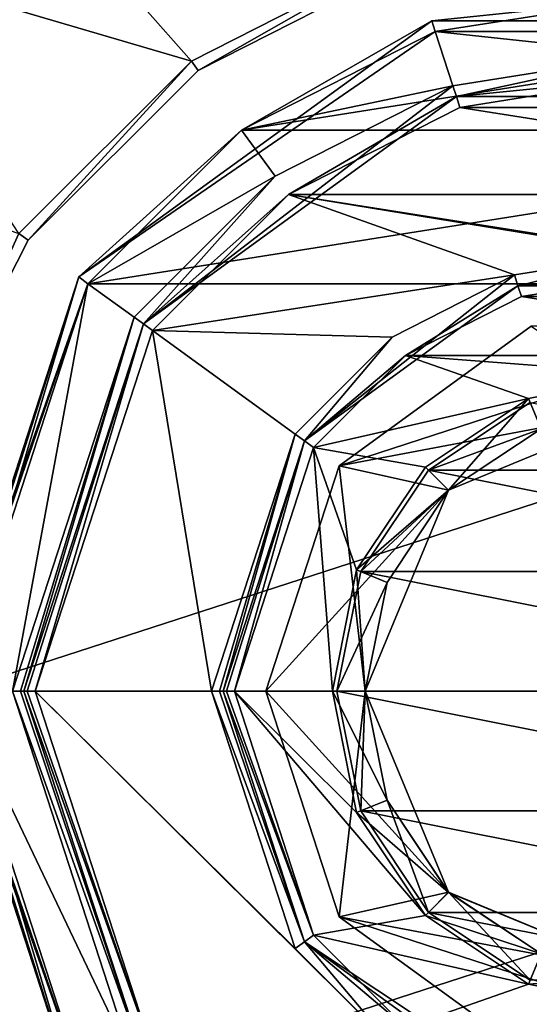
# Model space of a CAD drawing. Header units: millimetres. Extents: x -114 to 114, y -36 to 48.
# Tile 170 of 256: x -35 to -26, y -6 to 12. Entities that reach past the tile are written whole.
import ezdxf

# ---------------------------------------------------------------- set-up
doc = ezdxf.new("R2010")
doc.units = ezdxf.units.MM
doc.header["$LTSCALE"] = 65.185185
for name, color, linetype in [('2', 7, 'CONTINUOUS'), ('2786', 7, 'CONTINUOUS'), ('2804', 7, 'CONTINUOUS'), ('2805', 7, 'CONTINUOUS'), ('2806', 7, 'CONTINUOUS'), ('2807', 7, 'CONTINUOUS'), ('2808', 7, 'CONTINUOUS'), ('2809', 7, 'CONTINUOUS'), ('2810', 7, 'CONTINUOUS'), ('2811', 7, 'CONTINUOUS'), ('2812', 7, 'CONTINUOUS'), ('2813', 7, 'CONTINUOUS'), ('2814', 7, 'CONTINUOUS'), ('2815', 7, 'CONTINUOUS'), ('2816', 7, 'CONTINUOUS'), ('2817', 7, 'CONTINUOUS'), ('2818', 7, 'CONTINUOUS'), ('2819', 7, 'CONTINUOUS'), ('2820', 7, 'CONTINUOUS'), ('2821', 7, 'CONTINUOUS'), ('2822', 7, 'CONTINUOUS'), ('2823', 7, 'CONTINUOUS'), ('2824', 7, 'CONTINUOUS'), ('2825', 7, 'CONTINUOUS'), ('2826', 7, 'CONTINUOUS'), ('2827', 7, 'CONTINUOUS'), ('2828', 7, 'CONTINUOUS'), ('2829', 7, 'CONTINUOUS'), ('2830', 7, 'CONTINUOUS'), ('2831', 7, 'CONTINUOUS'), ('2832', 7, 'CONTINUOUS'), ('2833', 7, 'CONTINUOUS'), ('2834', 7, 'CONTINUOUS'), ('2835', 7, 'CONTINUOUS'), ('2836', 7, 'CONTINUOUS'), ('2837', 7, 'CONTINUOUS'), ('2838', 7, 'CONTINUOUS'), ('2839', 7, 'CONTINUOUS'), ('2840', 7, 'CONTINUOUS'), ('74', 7, 'CONTINUOUS'), ('75', 7, 'CONTINUOUS'), ('82', 7, 'CONTINUOUS'), ('83', 7, 'CONTINUOUS'), ('84', 7, 'CONTINUOUS'), ('85', 7, 'CONTINUOUS')]:
    doc.layers.add(name, color=color, linetype=linetype)

msp = doc.modelspace()

# ---------------------------------------------------------------- linework, layer by layer
at = {"layer": '2', "linetype": 'CONTINUOUS'}
for points in [[(113, 35, 92.5), (-113, 35, 92.5), (72.725, 6.847, 92.5), (113, 35, 92.5)], [(-113, 35, 92.5), (-19.266, 13.029, 92.5), (21.275, 6.847, 92.5), (-113, 35, 92.5)], [(-27.734, 13.029, 92.5), (-113, 35, 92.5), (-31.554, 11.083, 92.5), (-27.734, 13.029, 92.5)], [(-31.554, 11.083, 92.5), (-113, 35, 92.5), (-34.585, 8.051, 92.5), (-31.554, 11.083, 92.5)], [(-113, 35, 92.5), (63.3, 0, 92.5), (64.674, 4.231, 92.5), (-113, 35, 92.5)], [(63.3, 0, 92.5), (-113, 35, 92.5), (25.725, 6.847, 92.5), (63.3, 0, 92.5)], [(72.725, 6.847, 92.5), (-113, 35, 92.5), (68.275, 6.847, 92.5), (72.725, 6.847, 92.5)], [(68.275, 6.847, 92.5), (-113, 35, 92.5), (64.674, 4.231, 92.5), (68.275, 6.847, 92.5)], [(25.725, 6.847, 92.5), (-113, 35, 92.5), (21.275, 6.847, 92.5), (25.725, 6.847, 92.5)], [(-31.554, -11.083, 92.5), (-34.585, -8.051, 92.5), (-62.131, 2.719, 92.5), (-31.554, -11.083, 92.5)], [(-27.734, -13.029, 92.5), (-31.554, -11.083, 92.5), (-62.131, 2.719, 92.5), (-27.734, -13.029, 92.5)], [(-62.131, -2.719, 92.5), (-27.734, -13.029, 92.5), (-62.131, 2.719, 92.5), (-62.131, -2.719, 92.5)], [(-65.328, -7.119, 92.5), (-27.734, -13.029, 92.5), (-62.131, -2.719, 92.5), (-65.328, -7.119, 92.5)]]:
    msp.add_3dface(points, dxfattribs=at)
at = {"layer": '2786', "linetype": 'CONTINUOUS'}
for points in [[(-50.5, 32.5, 90), (-27.734, 13.029, 90), (-31.554, 11.083, 90), (-50.5, 32.5, 90)], [(-50.5, 32.5, 90), (-31.554, 11.083, 90), (-34.585, 8.051, 90), (-50.5, 32.5, 90)], [(-50.5, -32.5, 90), (-15.446, -11.083, 90), (16.3, 0, 90), (-50.5, -32.5, 90)], [(-50.5, -32.5, 90), (63.3, 0, 90), (64.674, -4.231, 90), (-50.5, -32.5, 90)], [(63.3, 0, 90), (-50.5, -32.5, 90), (25.725, -6.847, 90), (63.3, 0, 90)], [(-50.5, -32.5, 90), (16.3, 0, 90), (17.674, -4.231, 90), (-50.5, -32.5, 90)], [(-50.5, -32.5, 90), (64.674, -4.231, 90), (68.275, -6.847, 90), (-50.5, -32.5, 90)], [(-50.5, -32.5, 90), (17.674, -4.231, 90), (21.275, -6.847, 90), (-50.5, -32.5, 90)]]:
    msp.add_3dface(points, dxfattribs=at)
at = {"layer": '2804', "linetype": 'CONTINUOUS'}
for points in [[(-23.5, 12.2, 79.946), (-19.729, 11.603, 79.946), (-27.271, 11.603, 79.946), (-23.5, 12.2, 79.946)], [(-30.673, 9.869, 79.946), (-27.271, 11.603, 79.946), (-26.962, 10.651, 79.946), (-30.673, 9.869, 79.946)], [(-27.271, 11.603, 79.946), (-19.729, 11.603, 79.946), (-23.5, 11.2, 79.946), (-27.271, 11.603, 79.946)], [(-26.962, 10.651, 79.946), (-27.271, 11.603, 79.946), (-23.5, 11.2, 79.946), (-26.962, 10.651, 79.946)], [(-30.085, 9.06, 79.946), (-30.673, 9.869, 79.946), (-26.962, 10.651, 79.946), (-30.085, 9.06, 79.946)], [(-33.372, 7.168, 79.946), (-30.673, 9.869, 79.946), (-30.085, 9.06, 79.946), (-33.372, 7.168, 79.946)], [(-32.563, 6.58, 79.946), (-33.372, 7.168, 79.946), (-30.085, 9.06, 79.946), (-32.563, 6.58, 79.946)], [(-35.7, 0, 79.946), (-33.372, 7.168, 79.946), (-34.7, 0, 79.946), (-35.7, 0, 79.946)], [(-34.7, 0, 79.946), (-33.372, 7.168, 79.946), (-32.563, 6.58, 79.946), (-34.7, 0, 79.946)], [(-33.372, -7.168, 79.946), (-35.7, 0, 79.946), (-32.563, -6.58, 79.946), (-33.372, -7.168, 79.946)], [(-32.563, -6.58, 79.946), (-35.7, 0, 79.946), (-34.7, 0, 79.946), (-32.563, -6.58, 79.946)]]:
    msp.add_3dface(points, dxfattribs=at)
at = {"layer": '2805', "linetype": 'CONTINUOUS'}
for points in [[(-26.899, 10.462, 91.246), (-32.399, 6.466, 91.246), (-26.899, 10.462, 80.146), (-26.899, 10.462, 91.246)], [(-26.899, 10.462, 80.146), (-32.399, 6.466, 91.246), (-32.399, 6.466, 80.146), (-26.899, 10.462, 80.146)], [(-20.101, 10.462, 91.246), (-26.899, 10.462, 91.246), (-20.101, 10.462, 80.146), (-20.101, 10.462, 91.246)], [(-20.101, 10.462, 80.146), (-26.899, 10.462, 91.246), (-26.899, 10.462, 80.146), (-20.101, 10.462, 80.146)], [(-34.5, 0, 91.246), (-34.5, 0, 80.146), (-32.399, 6.466, 80.146), (-34.5, 0, 91.246)], [(-32.399, 6.466, 91.246), (-34.5, 0, 91.246), (-32.399, 6.466, 80.146), (-32.399, 6.466, 91.246)]]:
    msp.add_3dface(points, dxfattribs=at)
at = {"layer": '2806', "linetype": 'CONTINUOUS'}
for points in [[(-23.5, 10.8, 91.446), (-20.161, 10.271, 91.446), (-26.839, 10.271, 91.446), (-23.5, 10.8, 91.446)], [(-26.839, 10.271, 91.446), (-17.15, 8.736, 91.446), (-29.85, 8.736, 91.446), (-26.839, 10.271, 91.446)], [(-20.161, 10.271, 91.446), (-17.15, 8.736, 91.446), (-26.839, 10.271, 91.446), (-20.161, 10.271, 91.446)], [(-32.239, 6.345, 91.446), (-29.85, 8.736, 91.446), (-25.881, 7.323, 91.446), (-32.239, 6.345, 91.446)], [(-17.15, 8.736, 91.446), (-14.761, 6.345, 91.446), (-29.85, 8.736, 91.446), (-17.15, 8.736, 91.446)], [(-29.85, 8.736, 91.446), (-14.761, 6.345, 91.446), (-23.5, 7.7, 91.446), (-29.85, 8.736, 91.446)], [(-25.881, 7.323, 91.446), (-29.85, 8.736, 91.446), (-23.5, 7.7, 91.446), (-25.881, 7.323, 91.446)], [(-28.028, 6.228, 91.446), (-32.239, 6.345, 91.446), (-25.881, 7.323, 91.446), (-28.028, 6.228, 91.446)], [(-34.3, 0, 91.446), (-32.239, 6.345, 91.446), (-31.2, 0, 91.446), (-34.3, 0, 91.446)], [(-31.2, 0, 91.446), (-32.239, 6.345, 91.446), (-29.731, 4.523, 91.446), (-31.2, 0, 91.446)], [(-29.731, 4.523, 91.446), (-32.239, 6.345, 91.446), (-28.028, 6.228, 91.446), (-29.731, 4.523, 91.446)], [(-32.239, -6.345, 91.446), (-34.3, 0, 91.446), (-28.028, -6.228, 91.446), (-32.239, -6.345, 91.446)], [(-34.3, 0, 91.446), (-31.2, 0, 91.446), (-29.731, -4.523, 91.446), (-34.3, 0, 91.446)], [(-28.028, -6.228, 91.446), (-34.3, 0, 91.446), (-29.731, -4.523, 91.446), (-28.028, -6.228, 91.446)]]:
    msp.add_3dface(points, dxfattribs=at)
at = {"layer": '2807', "linetype": 'CONTINUOUS'}
for points in [[(-25.818, 7.133, 81.146), (-29.568, 4.408, 81.146), (-25.818, 7.133, 91.246), (-25.818, 7.133, 81.146)], [(-25.818, 7.133, 91.246), (-29.568, 4.408, 81.146), (-29.568, 4.408, 91.246), (-25.818, 7.133, 91.246)], [(-21.182, 7.133, 81.146), (-25.818, 7.133, 81.146), (-21.182, 7.133, 91.246), (-21.182, 7.133, 81.146)], [(-21.182, 7.133, 91.246), (-25.818, 7.133, 81.146), (-25.818, 7.133, 91.246), (-21.182, 7.133, 91.246)], [(-29.568, 4.408, 81.146), (-31, 0, 81.146), (-29.568, 4.408, 91.246), (-29.568, 4.408, 81.146)], [(-29.568, 4.408, 91.246), (-31, 0, 81.146), (-31, 0, 91.246), (-29.568, 4.408, 91.246)]]:
    msp.add_3dface(points, dxfattribs=at)
at = {"layer": '2808', "linetype": 'CONTINUOUS'}
for points in [[(-23.5, 7.3, 80.946), (-21.243, 6.942, 80.946), (-25.757, 6.942, 80.946), (-23.5, 7.3, 80.946)], [(-25.757, 6.942, 80.946), (-19.207, 5.905, 80.946), (-27.793, 5.905, 80.946), (-25.757, 6.942, 80.946)], [(-21.243, 6.942, 80.946), (-19.207, 5.905, 80.946), (-25.757, 6.942, 80.946), (-21.243, 6.942, 80.946)], [(-29.408, 4.288, 80.946), (-27.793, 5.905, 80.946), (-25.634, 5.153, 80.946), (-29.408, 4.288, 80.946)], [(-27.793, 5.905, 80.946), (-19.207, 5.905, 80.946), (-23.5, 5.577, 80.946), (-27.793, 5.905, 80.946)], [(-25.634, 5.153, 80.946), (-27.793, 5.905, 80.946), (-23.5, 5.577, 80.946), (-25.634, 5.153, 80.946)], [(-27.444, 3.944, 80.946), (-29.408, 4.288, 80.946), (-25.634, 5.153, 80.946), (-27.444, 3.944, 80.946)], [(-30.8, 0, 80.946), (-29.408, 4.288, 80.946), (-29.077, 0, 80.946), (-30.8, 0, 80.946)], [(-29.077, 0, 80.946), (-29.408, 4.288, 80.946), (-28.653, 2.134, 80.946), (-29.077, 0, 80.946)], [(-28.653, 2.134, 80.946), (-29.408, 4.288, 80.946), (-27.444, 3.944, 80.946), (-28.653, 2.134, 80.946)], [(-29.408, -4.288, 80.946), (-30.8, 0, 80.946), (-27.444, -3.944, 80.946), (-29.408, -4.288, 80.946)], [(-30.8, 0, 80.946), (-29.077, 0, 80.946), (-28.653, -2.134, 80.946), (-30.8, 0, 80.946)], [(-27.444, -3.944, 80.946), (-30.8, 0, 80.946), (-28.653, -2.134, 80.946), (-27.444, -3.944, 80.946)], [(-25.634, -5.153, 80.946), (-29.408, -4.288, 80.946), (-27.444, -3.944, 80.946), (-25.634, -5.153, 80.946)], [(-27.793, -5.905, 80.946), (-29.408, -4.288, 80.946), (-25.634, -5.153, 80.946), (-27.793, -5.905, 80.946)], [(-23.5, -5.577, 80.946), (-27.793, -5.905, 80.946), (-25.634, -5.153, 80.946), (-23.5, -5.577, 80.946)]]:
    msp.add_3dface(points, dxfattribs=at)
at = {"layer": '2809', "linetype": 'CONTINUOUS'}
for points in [[(-23.5, 5, 84.446), (-27.036, 3.535, 84.446), (-23.5, 5, 81.946), (-23.5, 5, 84.446)], [(-23.5, 5, 81.946), (-27.036, 3.535, 84.446), (-25.413, 4.619, 81.946), (-23.5, 5, 81.946)], [(-25.413, 4.619, 81.946), (-27.036, 3.535, 84.446), (-27.036, 3.536, 81.946), (-25.413, 4.619, 81.946)], [(-27.036, 3.535, 84.446), (-28.5, 0, 84.446), (-28.119, 1.913, 81.946), (-27.036, 3.535, 84.446)], [(-27.036, 3.536, 81.946), (-27.036, 3.535, 84.446), (-28.119, 1.913, 81.946), (-27.036, 3.536, 81.946)], [(-28.5, 0, 84.446), (-28.5, 0, 81.946), (-28.119, 1.913, 81.946), (-28.5, 0, 84.446)]]:
    msp.add_3dface(points, dxfattribs=at)
at = {"layer": '2810', "linetype": 'CONTINUOUS'}
for points in [[(-23.5, 12.2, 92.946), (-27.271, 11.603, 92.946), (-19.729, 11.603, 92.946), (-23.5, 12.2, 92.946)], [(-27.271, 11.603, 92.946), (-30.673, 9.869, 92.946), (-19.729, 11.603, 92.946), (-27.271, 11.603, 92.946)], [(-19.729, 11.603, 92.946), (-30.673, 9.869, 92.946), (-16.327, 9.869, 92.946), (-19.729, 11.603, 92.946)], [(-30.673, 9.869, 92.946), (-33.372, 7.168, 92.946), (-16.327, 9.869, 92.946), (-30.673, 9.869, 92.946)], [(-16.327, 9.869, 92.946), (-33.372, 7.168, 92.946), (-13.628, 7.168, 92.946), (-16.327, 9.869, 92.946)], [(-35.7, 0, 92.946), (-11.3, 0, 92.946), (-13.628, 7.168, 92.946), (-35.7, 0, 92.946)], [(-33.372, 7.168, 92.946), (-35.7, 0, 92.946), (-13.628, 7.168, 92.946), (-33.372, 7.168, 92.946)], [(-33.372, -7.168, 92.946), (-11.3, 0, 92.946), (-35.7, 0, 92.946), (-33.372, -7.168, 92.946)], [(-13.628, -7.168, 92.946), (-11.3, 0, 92.946), (-33.372, -7.168, 92.946), (-13.628, -7.168, 92.946)]]:
    msp.add_3dface(points, dxfattribs=at)
at = {"layer": '2811', "linetype": 'CONTINUOUS'}
for points in [[(-27.332, 11.793, 80.146), (-33.532, 7.289, 80.146), (-27.332, 11.793, 92.746), (-27.332, 11.793, 80.146)], [(-27.332, 11.793, 92.746), (-33.532, 7.289, 80.146), (-33.532, 7.289, 92.746), (-27.332, 11.793, 92.746)], [(-19.668, 11.793, 80.146), (-27.332, 11.793, 80.146), (-19.668, 11.793, 92.746), (-19.668, 11.793, 80.146)], [(-19.668, 11.793, 92.746), (-27.332, 11.793, 80.146), (-27.332, 11.793, 92.746), (-19.668, 11.793, 92.746)], [(-33.532, 7.289, 80.146), (-35.9, 0, 80.146), (-33.532, 7.289, 92.746), (-33.532, 7.289, 80.146)], [(-33.532, 7.289, 92.746), (-35.9, 0, 80.146), (-35.9, 0, 92.746), (-33.532, 7.289, 92.746)]]:
    msp.add_3dface(points, dxfattribs=at)
at = {"layer": '2812', "linetype": 'CONTINUOUS'}
for points in [[(-34.5, 0, 80.146), (-34.5, 0, 91.246), (-32.399, -6.466, 91.246), (-34.5, 0, 80.146)], [(-34.5, 0, 80.146), (-32.399, -6.466, 91.246), (-32.399, -6.466, 80.146), (-34.5, 0, 80.146)]]:
    msp.add_3dface(points, dxfattribs=at)
at = {"layer": '2813', "linetype": 'CONTINUOUS'}
for points in [[(-31, 0, 91.246), (-31, 0, 81.146), (-29.568, -4.408, 81.146), (-31, 0, 91.246)], [(-31, 0, 91.246), (-29.568, -4.408, 81.146), (-29.568, -4.408, 91.246), (-31, 0, 91.246)], [(-29.568, -4.408, 81.146), (-25.818, -7.133, 81.146), (-29.568, -4.408, 91.246), (-29.568, -4.408, 81.146)], [(-29.568, -4.408, 91.246), (-25.818, -7.133, 81.146), (-25.818, -7.133, 91.246), (-29.568, -4.408, 91.246)]]:
    msp.add_3dface(points, dxfattribs=at)
at = {"layer": '2814', "linetype": 'CONTINUOUS'}
for points in [[(-28.5, 0, 81.946), (-28.5, 0, 84.446), (-27.036, -3.535, 84.446), (-28.5, 0, 81.946)], [(-28.5, 0, 81.946), (-27.036, -3.535, 84.446), (-28.119, -1.913, 81.946), (-28.5, 0, 81.946)], [(-28.119, -1.913, 81.946), (-27.036, -3.535, 84.446), (-27.036, -3.536, 81.946), (-28.119, -1.913, 81.946)], [(-27.036, -3.535, 84.446), (-23.5, -5, 84.446), (-27.036, -3.536, 81.946), (-27.036, -3.535, 84.446)], [(-27.036, -3.536, 81.946), (-23.5, -5, 84.446), (-25.413, -4.619, 81.946), (-27.036, -3.536, 81.946)]]:
    msp.add_3dface(points, dxfattribs=at)
at = {"layer": '2815', "linetype": 'CONTINUOUS'}
for points in [[(-35.9, 0, 92.746), (-35.9, 0, 80.146), (-33.532, -7.289, 80.146), (-35.9, 0, 92.746)], [(-35.9, 0, 92.746), (-33.532, -7.289, 80.146), (-33.532, -7.289, 92.746), (-35.9, 0, 92.746)]]:
    msp.add_3dface(points, dxfattribs=at)
at = {"layer": '2816', "linetype": 'CONTINUOUS'}
for points in [[(-27.389, 3.889, 89.946), (-25.605, 5.081, 89.946), (-27.389, 3.889, 91.946), (-27.389, 3.889, 89.946)], [(-27.389, 3.889, 91.946), (-25.605, 5.081, 89.946), (-25.605, 5.081, 91.946), (-27.389, 3.889, 91.946)], [(-28.581, 2.105, 89.946), (-27.389, 3.889, 89.946), (-28.581, 2.105, 91.946), (-28.581, 2.105, 89.946)], [(-28.581, 2.105, 91.946), (-27.389, 3.889, 89.946), (-27.389, 3.889, 91.946), (-28.581, 2.105, 91.946)], [(-29, 0, 89.946), (-28.581, 2.105, 89.946), (-29, 0, 91.946), (-29, 0, 89.946)], [(-29, 0, 91.946), (-28.581, 2.105, 89.946), (-28.581, 2.105, 91.946), (-29, 0, 91.946)]]:
    msp.add_3dface(points, dxfattribs=at)
at = {"layer": '2817', "linetype": 'CONTINUOUS'}
for points in [[(-27.389, 3.889, 91.946), (-25.605, 5.081, 91.946), (-19.611, 3.889, 91.946), (-27.389, 3.889, 91.946)], [(-28.581, 2.105, 91.946), (-27.389, 3.889, 91.946), (-18.419, 2.105, 91.946), (-28.581, 2.105, 91.946)], [(-27.389, 3.889, 91.946), (-19.611, 3.889, 91.946), (-18.419, 2.105, 91.946), (-27.389, 3.889, 91.946)], [(-29, 0, 91.946), (-28.581, 2.105, 91.946), (-18, 0, 91.946), (-29, 0, 91.946)], [(-28.581, 2.105, 91.946), (-18.419, 2.105, 91.946), (-18, 0, 91.946), (-28.581, 2.105, 91.946)], [(-29, 0, 91.946), (-18, 0, 91.946), (-18.419, -2.105, 91.946), (-29, 0, 91.946)], [(-28.581, -2.105, 91.946), (-29, 0, 91.946), (-18.419, -2.105, 91.946), (-28.581, -2.105, 91.946)], [(-27.389, -3.889, 91.946), (-28.581, -2.105, 91.946), (-19.611, -3.889, 91.946), (-27.389, -3.889, 91.946)], [(-19.611, -3.889, 91.946), (-28.581, -2.105, 91.946), (-18.419, -2.105, 91.946), (-19.611, -3.889, 91.946)], [(-25.605, -5.081, 91.946), (-27.389, -3.889, 91.946), (-21.395, -5.081, 91.946), (-25.605, -5.081, 91.946)], [(-21.395, -5.081, 91.946), (-27.389, -3.889, 91.946), (-19.611, -3.889, 91.946), (-21.395, -5.081, 91.946)]]:
    msp.add_3dface(points, dxfattribs=at)
at = {"layer": '2818', "linetype": 'CONTINUOUS'}
for points in [[(-29, 0, 89.946), (-29, 0, 91.946), (-28.581, -2.105, 91.946), (-29, 0, 89.946)], [(-29, 0, 89.946), (-28.581, -2.105, 91.946), (-28.581, -2.105, 89.946), (-29, 0, 89.946)], [(-28.581, -2.105, 91.946), (-27.389, -3.889, 91.946), (-28.581, -2.105, 89.946), (-28.581, -2.105, 91.946)], [(-28.581, -2.105, 89.946), (-27.389, -3.889, 91.946), (-27.389, -3.889, 89.946), (-28.581, -2.105, 89.946)], [(-27.389, -3.889, 91.946), (-25.605, -5.081, 91.946), (-27.389, -3.889, 89.946), (-27.389, -3.889, 91.946)], [(-27.389, -3.889, 89.946), (-25.605, -5.081, 91.946), (-25.605, -5.081, 89.946), (-27.389, -3.889, 89.946)]]:
    msp.add_3dface(points, dxfattribs=at)
at = {"layer": '2819', "linetype": 'CONTINUOUS'}
for points in [[(-25.605, 5.081, 89.946), (-27.389, 3.889, 89.946), (-25.413, 4.619, 89.446), (-25.605, 5.081, 89.946)], [(-25.413, 4.619, 89.446), (-27.389, 3.889, 89.946), (-27.036, 3.535, 89.446), (-25.413, 4.619, 89.446)], [(-27.389, 3.889, 89.946), (-28.581, 2.105, 89.946), (-27.036, 3.535, 89.446), (-27.389, 3.889, 89.946)], [(-27.036, 3.535, 89.446), (-28.581, 2.105, 89.946), (-28.119, 1.913, 89.446), (-27.036, 3.535, 89.446)], [(-28.581, 2.105, 89.946), (-29, 0, 89.946), (-28.119, 1.913, 89.446), (-28.581, 2.105, 89.946)], [(-28.119, 1.913, 89.446), (-29, 0, 89.946), (-28.5, 0, 89.446), (-28.119, 1.913, 89.446)]]:
    msp.add_3dface(points, dxfattribs=at)
at = {"layer": '2820', "linetype": 'CONTINUOUS'}
for points in [[(-29, 0, 89.946), (-28.581, -2.105, 89.946), (-28.5, 0, 89.446), (-29, 0, 89.946)], [(-28.5, 0, 89.446), (-28.581, -2.105, 89.946), (-28.119, -1.913, 89.446), (-28.5, 0, 89.446)], [(-28.581, -2.105, 89.946), (-27.389, -3.889, 89.946), (-28.119, -1.913, 89.446), (-28.581, -2.105, 89.946)], [(-28.119, -1.913, 89.446), (-27.389, -3.889, 89.946), (-27.036, -3.535, 89.446), (-28.119, -1.913, 89.446)], [(-27.389, -3.889, 89.946), (-25.605, -5.081, 89.946), (-27.036, -3.535, 89.446), (-27.389, -3.889, 89.946)], [(-27.036, -3.535, 89.446), (-25.605, -5.081, 89.946), (-25.413, -4.619, 89.446), (-27.036, -3.535, 89.446)]]:
    msp.add_3dface(points, dxfattribs=at)
at = {"layer": '2821', "linetype": 'CONTINUOUS'}
for points in [[(-28.961, 3.968, 84.446), (-23.5, 5, 84.446), (-21.414, 6.42, 84.446), (-28.961, 3.968, 84.446)], [(-25.586, 6.42, 84.446), (-28.961, 3.968, 84.446), (-21.414, 6.42, 84.446), (-25.586, 6.42, 84.446)], [(-27.036, 3.535, 84.446), (-23.5, 5, 84.446), (-28.961, 3.968, 84.446), (-27.036, 3.535, 84.446)], [(-30.25, 0, 84.446), (-27.036, 3.535, 84.446), (-28.961, 3.968, 84.446), (-30.25, 0, 84.446)], [(-28.5, 0, 84.446), (-27.036, 3.535, 84.446), (-30.25, 0, 84.446), (-28.5, 0, 84.446)], [(-28.961, -3.968, 84.446), (-28.5, 0, 84.446), (-30.25, 0, 84.446), (-28.961, -3.968, 84.446)], [(-27.036, -3.535, 84.446), (-28.5, 0, 84.446), (-28.961, -3.968, 84.446), (-27.036, -3.535, 84.446)], [(-23.5, -5, 84.446), (-27.036, -3.535, 84.446), (-28.961, -3.968, 84.446), (-23.5, -5, 84.446)], [(-25.586, -6.42, 84.446), (-23.5, -5, 84.446), (-28.961, -3.968, 84.446), (-25.586, -6.42, 84.446)]]:
    msp.add_3dface(points, dxfattribs=at)
at = {"layer": '2822', "linetype": 'CONTINUOUS'}
for points in [[(-28.961, 3.968, 84.446), (-25.586, 6.42, 84.446), (-28.961, 3.968, 86.646), (-28.961, 3.968, 84.446)], [(-28.961, 3.968, 86.646), (-25.586, 6.42, 84.446), (-25.586, 6.42, 86.646), (-28.961, 3.968, 86.646)], [(-30.25, 0, 84.446), (-28.961, 3.968, 84.446), (-30.25, 0, 86.646), (-30.25, 0, 84.446)], [(-30.25, 0, 86.646), (-28.961, 3.968, 84.446), (-28.961, 3.968, 86.646), (-30.25, 0, 86.646)]]:
    msp.add_3dface(points, dxfattribs=at)
at = {"layer": '2823', "linetype": 'CONTINUOUS'}
for points in [[(-28.961, 3.968, 86.646), (-25.586, 6.42, 86.646), (-23.5, 5, 86.646), (-28.961, 3.968, 86.646)], [(-27.036, 3.535, 86.646), (-28.961, 3.968, 86.646), (-23.5, 5, 86.646), (-27.036, 3.535, 86.646)], [(-30.25, 0, 86.646), (-28.961, 3.968, 86.646), (-28.5, 0, 86.646), (-30.25, 0, 86.646)], [(-28.5, 0, 86.646), (-28.961, 3.968, 86.646), (-27.036, 3.535, 86.646), (-28.5, 0, 86.646)], [(-28.961, -3.968, 86.646), (-30.25, 0, 86.646), (-27.036, -3.535, 86.646), (-28.961, -3.968, 86.646)], [(-27.036, -3.535, 86.646), (-30.25, 0, 86.646), (-28.5, 0, 86.646), (-27.036, -3.535, 86.646)], [(-23.5, -5, 86.646), (-28.961, -3.968, 86.646), (-27.036, -3.535, 86.646), (-23.5, -5, 86.646)], [(-25.586, -6.42, 86.646), (-28.961, -3.968, 86.646), (-21.414, -6.42, 86.646), (-25.586, -6.42, 86.646)], [(-21.414, -6.42, 86.646), (-28.961, -3.968, 86.646), (-23.5, -5, 86.646), (-21.414, -6.42, 86.646)]]:
    msp.add_3dface(points, dxfattribs=at)
at = {"layer": '2824', "linetype": 'CONTINUOUS'}
for points in [[(-25.413, 4.619, 89.446), (-27.036, 3.535, 89.446), (-23.5, 5, 86.646), (-25.413, 4.619, 89.446)], [(-27.036, 3.535, 89.446), (-27.036, 3.535, 86.646), (-23.5, 5, 86.646), (-27.036, 3.535, 89.446)], [(-28.119, 1.913, 89.446), (-28.5, 0, 89.446), (-27.036, 3.535, 86.646), (-28.119, 1.913, 89.446)], [(-28.5, 0, 89.446), (-28.5, 0, 86.646), (-27.036, 3.535, 86.646), (-28.5, 0, 89.446)], [(-27.036, 3.535, 89.446), (-28.119, 1.913, 89.446), (-27.036, 3.535, 86.646), (-27.036, 3.535, 89.446)]]:
    msp.add_3dface(points, dxfattribs=at)
at = {"layer": '2825', "linetype": 'CONTINUOUS'}
for points in [[(-28.961, -3.968, 84.446), (-30.25, 0, 84.446), (-28.961, -3.968, 86.646), (-28.961, -3.968, 84.446)], [(-30.25, 0, 84.446), (-30.25, 0, 86.646), (-28.961, -3.968, 86.646), (-30.25, 0, 84.446)], [(-25.586, -6.42, 84.446), (-28.961, -3.968, 84.446), (-25.586, -6.42, 86.646), (-25.586, -6.42, 84.446)], [(-28.961, -3.968, 84.446), (-28.961, -3.968, 86.646), (-25.586, -6.42, 86.646), (-28.961, -3.968, 84.446)]]:
    msp.add_3dface(points, dxfattribs=at)
at = {"layer": '2826', "linetype": 'CONTINUOUS'}
for points in [[(-28.5, 0, 89.446), (-28.119, -1.913, 89.446), (-28.5, 0, 86.646), (-28.5, 0, 89.446)], [(-28.119, -1.913, 89.446), (-27.036, -3.535, 89.446), (-28.5, 0, 86.646), (-28.119, -1.913, 89.446)], [(-27.036, -3.535, 89.446), (-27.036, -3.535, 86.646), (-28.5, 0, 86.646), (-27.036, -3.535, 89.446)], [(-27.036, -3.535, 89.446), (-25.413, -4.619, 89.446), (-27.036, -3.535, 86.646), (-27.036, -3.535, 89.446)], [(-25.413, -4.619, 89.446), (-23.5, -5, 89.446), (-27.036, -3.535, 86.646), (-25.413, -4.619, 89.446)], [(-23.5, -5, 89.446), (-23.5, -5, 86.646), (-27.036, -3.535, 86.646), (-23.5, -5, 89.446)]]:
    msp.add_3dface(points, dxfattribs=at)
at = {"layer": '2827', "linetype": 'CONTINUOUS'}
for points in [[(-28.653, -2.134, 80.946), (-29.077, 0, 80.946), (-28.119, -1.913, 81.946), (-28.653, -2.134, 80.946)], [(-29.077, 0, 80.946), (-28.5, 0, 81.946), (-28.119, -1.913, 81.946), (-29.077, 0, 80.946)], [(-28.653, -2.134, 80.946), (-28.119, -1.913, 81.946), (-27.036, -3.536, 81.946), (-28.653, -2.134, 80.946)], [(-27.444, -3.944, 80.946), (-28.653, -2.134, 80.946), (-27.036, -3.536, 81.946), (-27.444, -3.944, 80.946)], [(-27.444, -3.944, 80.946), (-27.036, -3.536, 81.946), (-25.413, -4.619, 81.946), (-27.444, -3.944, 80.946)], [(-25.634, -5.153, 80.946), (-27.444, -3.944, 80.946), (-25.413, -4.619, 81.946), (-25.634, -5.153, 80.946)], [(-25.634, -5.153, 80.946), (-25.413, -4.619, 81.946), (-23.5, -5, 81.946), (-25.634, -5.153, 80.946)], [(-23.5, -5.577, 80.946), (-25.634, -5.153, 80.946), (-23.5, -5, 81.946), (-23.5, -5.577, 80.946)]]:
    msp.add_3dface(points, dxfattribs=at)
at = {"layer": '2828', "linetype": 'CONTINUOUS'}
for points in [[(-25.634, 5.153, 80.946), (-23.5, 5.577, 80.946), (-25.413, 4.619, 81.946), (-25.634, 5.153, 80.946)], [(-27.444, 3.944, 80.946), (-25.634, 5.153, 80.946), (-27.036, 3.536, 81.946), (-27.444, 3.944, 80.946)], [(-25.634, 5.153, 80.946), (-25.413, 4.619, 81.946), (-27.036, 3.536, 81.946), (-25.634, 5.153, 80.946)], [(-28.653, 2.134, 80.946), (-27.444, 3.944, 80.946), (-27.036, 3.536, 81.946), (-28.653, 2.134, 80.946)], [(-28.653, 2.134, 80.946), (-27.036, 3.536, 81.946), (-28.119, 1.913, 81.946), (-28.653, 2.134, 80.946)], [(-29.077, 0, 80.946), (-28.653, 2.134, 80.946), (-28.5, 0, 81.946), (-29.077, 0, 80.946)], [(-28.5, 0, 81.946), (-28.653, 2.134, 80.946), (-28.119, 1.913, 81.946), (-28.5, 0, 81.946)]]:
    msp.add_3dface(points, dxfattribs=at)
at = {"layer": '2829', "linetype": 'CONTINUOUS'}
for points in [[(-23.5, 12.2, 79.946), (-27.271, 11.603, 79.946), (-27.332, 11.793, 80.146), (-23.5, 12.2, 79.946)], [(-23.5, 12.2, 79.946), (-27.332, 11.793, 80.146), (-19.668, 11.793, 80.146), (-23.5, 12.2, 79.946)], [(-30.673, 9.869, 79.946), (-33.532, 7.289, 80.146), (-27.332, 11.793, 80.146), (-30.673, 9.869, 79.946)], [(-27.271, 11.603, 79.946), (-30.673, 9.869, 79.946), (-27.332, 11.793, 80.146), (-27.271, 11.603, 79.946)], [(-30.673, 9.869, 79.946), (-33.372, 7.168, 79.946), (-33.532, 7.289, 80.146), (-30.673, 9.869, 79.946)], [(-35.9, 0, 80.146), (-33.532, 7.289, 80.146), (-35.841, 0, 80.005), (-35.9, 0, 80.146)], [(-33.532, 7.289, 80.146), (-35.7, 0, 79.946), (-35.841, 0, 80.005), (-33.532, 7.289, 80.146)], [(-33.372, 7.168, 79.946), (-35.7, 0, 79.946), (-33.532, 7.289, 80.146), (-33.372, 7.168, 79.946)]]:
    msp.add_3dface(points, dxfattribs=at)
at = {"layer": '2830', "linetype": 'CONTINUOUS'}
for points in [[(-35.9, 0, 80.146), (-33.372, -7.168, 79.946), (-33.532, -7.289, 80.146), (-35.9, 0, 80.146)], [(-33.372, -7.168, 79.946), (-35.9, 0, 80.146), (-35.841, 0, 80.005), (-33.372, -7.168, 79.946)], [(-35.7, 0, 79.946), (-33.372, -7.168, 79.946), (-35.841, 0, 80.005), (-35.7, 0, 79.946)]]:
    msp.add_3dface(points, dxfattribs=at)
at = {"layer": '2831', "linetype": 'CONTINUOUS'}
for points in [[(-26.962, 10.651, 79.946), (-23.5, 11.2, 79.946), (-26.899, 10.462, 80.146), (-26.962, 10.651, 79.946)], [(-23.5, 11.2, 79.946), (-20.101, 10.462, 80.146), (-26.899, 10.462, 80.146), (-23.5, 11.2, 79.946)], [(-30.085, 9.06, 79.946), (-26.962, 10.651, 79.946), (-32.399, 6.466, 80.146), (-30.085, 9.06, 79.946)], [(-26.962, 10.651, 79.946), (-26.899, 10.462, 80.146), (-32.399, 6.466, 80.146), (-26.962, 10.651, 79.946)], [(-32.563, 6.58, 79.946), (-30.085, 9.06, 79.946), (-32.399, 6.466, 80.146), (-32.563, 6.58, 79.946)], [(-34.7, 0, 79.946), (-32.563, 6.58, 79.946), (-34.559, 0, 80.005), (-34.7, 0, 79.946)], [(-32.563, 6.58, 79.946), (-34.5, 0, 80.146), (-34.559, 0, 80.005), (-32.563, 6.58, 79.946)], [(-34.5, 0, 80.146), (-32.563, 6.58, 79.946), (-32.399, 6.466, 80.146), (-34.5, 0, 80.146)]]:
    msp.add_3dface(points, dxfattribs=at)
at = {"layer": '2832', "linetype": 'CONTINUOUS'}
for points in [[(-32.563, -6.58, 79.946), (-34.7, 0, 79.946), (-32.399, -6.466, 80.146), (-32.563, -6.58, 79.946)], [(-32.399, -6.466, 80.146), (-34.7, 0, 79.946), (-34.559, 0, 80.005), (-32.399, -6.466, 80.146)], [(-34.5, 0, 80.146), (-32.399, -6.466, 80.146), (-34.559, 0, 80.005), (-34.5, 0, 80.146)]]:
    msp.add_3dface(points, dxfattribs=at)
at = {"layer": '2833', "linetype": 'CONTINUOUS'}
for points in [[(-34.5, 0, 91.246), (-32.239, -6.345, 91.446), (-32.399, -6.466, 91.246), (-34.5, 0, 91.246)], [(-32.239, -6.345, 91.446), (-34.5, 0, 91.246), (-34.441, 0, 91.388), (-32.239, -6.345, 91.446)], [(-34.3, 0, 91.446), (-32.239, -6.345, 91.446), (-34.441, 0, 91.388), (-34.3, 0, 91.446)]]:
    msp.add_3dface(points, dxfattribs=at)
at = {"layer": '2834', "linetype": 'CONTINUOUS'}
for points in [[(-26.899, 10.462, 91.246), (-20.101, 10.462, 91.246), (-23.5, 10.8, 91.446), (-26.899, 10.462, 91.246)], [(-26.899, 10.462, 91.246), (-23.5, 10.8, 91.446), (-26.839, 10.271, 91.446), (-26.899, 10.462, 91.246)], [(-32.399, 6.466, 91.246), (-26.899, 10.462, 91.246), (-29.85, 8.736, 91.446), (-32.399, 6.466, 91.246)], [(-26.899, 10.462, 91.246), (-26.839, 10.271, 91.446), (-29.85, 8.736, 91.446), (-26.899, 10.462, 91.246)], [(-32.399, 6.466, 91.246), (-29.85, 8.736, 91.446), (-32.239, 6.345, 91.446), (-32.399, 6.466, 91.246)], [(-34.5, 0, 91.246), (-32.399, 6.466, 91.246), (-34.441, 0, 91.388), (-34.5, 0, 91.246)], [(-32.399, 6.466, 91.246), (-34.3, 0, 91.446), (-34.441, 0, 91.388), (-32.399, 6.466, 91.246)], [(-32.399, 6.466, 91.246), (-32.239, 6.345, 91.446), (-34.3, 0, 91.446), (-32.399, 6.466, 91.246)]]:
    msp.add_3dface(points, dxfattribs=at)
at = {"layer": '2835', "linetype": 'CONTINUOUS'}
for points in [[(-25.881, 7.323, 91.446), (-23.5, 7.7, 91.446), (-25.818, 7.133, 91.246), (-25.881, 7.323, 91.446)], [(-23.5, 7.7, 91.446), (-21.182, 7.133, 91.246), (-25.818, 7.133, 91.246), (-23.5, 7.7, 91.446)], [(-28.028, 6.228, 91.446), (-25.881, 7.323, 91.446), (-29.568, 4.408, 91.246), (-28.028, 6.228, 91.446)], [(-25.881, 7.323, 91.446), (-25.818, 7.133, 91.246), (-29.568, 4.408, 91.246), (-25.881, 7.323, 91.446)], [(-29.731, 4.523, 91.446), (-28.028, 6.228, 91.446), (-29.568, 4.408, 91.246), (-29.731, 4.523, 91.446)], [(-31.2, 0, 91.446), (-29.731, 4.523, 91.446), (-31.059, 0, 91.388), (-31.2, 0, 91.446)], [(-29.731, 4.523, 91.446), (-31, 0, 91.246), (-31.059, 0, 91.388), (-29.731, 4.523, 91.446)], [(-29.731, 4.523, 91.446), (-29.568, 4.408, 91.246), (-31, 0, 91.246), (-29.731, 4.523, 91.446)]]:
    msp.add_3dface(points, dxfattribs=at)
at = {"layer": '2836', "linetype": 'CONTINUOUS'}
for points in [[(-29.731, -4.523, 91.446), (-31.2, 0, 91.446), (-29.568, -4.408, 91.246), (-29.731, -4.523, 91.446)], [(-29.568, -4.408, 91.246), (-31.2, 0, 91.446), (-31.059, 0, 91.388), (-29.568, -4.408, 91.246)], [(-31, 0, 91.246), (-29.568, -4.408, 91.246), (-31.059, 0, 91.388), (-31, 0, 91.246)], [(-28.028, -6.228, 91.446), (-29.731, -4.523, 91.446), (-29.568, -4.408, 91.246), (-28.028, -6.228, 91.446)], [(-28.028, -6.228, 91.446), (-29.568, -4.408, 91.246), (-25.818, -7.133, 91.246), (-28.028, -6.228, 91.446)]]:
    msp.add_3dface(points, dxfattribs=at)
at = {"layer": '2837', "linetype": 'CONTINUOUS'}
for points in [[(-25.818, 7.133, 81.146), (-21.182, 7.133, 81.146), (-23.5, 7.3, 80.946), (-25.818, 7.133, 81.146)], [(-25.818, 7.133, 81.146), (-23.5, 7.3, 80.946), (-25.757, 6.942, 80.946), (-25.818, 7.133, 81.146)], [(-29.568, 4.408, 81.146), (-25.818, 7.133, 81.146), (-27.793, 5.905, 80.946), (-29.568, 4.408, 81.146)], [(-25.818, 7.133, 81.146), (-25.757, 6.942, 80.946), (-27.793, 5.905, 80.946), (-25.818, 7.133, 81.146)], [(-29.568, 4.408, 81.146), (-27.793, 5.905, 80.946), (-29.408, 4.288, 80.946), (-29.568, 4.408, 81.146)], [(-31, 0, 81.146), (-29.568, 4.408, 81.146), (-30.941, 0, 81.005), (-31, 0, 81.146)], [(-29.568, 4.408, 81.146), (-30.8, 0, 80.946), (-30.941, 0, 81.005), (-29.568, 4.408, 81.146)], [(-29.568, 4.408, 81.146), (-29.408, 4.288, 80.946), (-30.8, 0, 80.946), (-29.568, 4.408, 81.146)]]:
    msp.add_3dface(points, dxfattribs=at)
at = {"layer": '2838', "linetype": 'CONTINUOUS'}
for points in [[(-31, 0, 81.146), (-29.408, -4.288, 80.946), (-29.568, -4.408, 81.146), (-31, 0, 81.146)], [(-29.408, -4.288, 80.946), (-31, 0, 81.146), (-30.941, 0, 81.005), (-29.408, -4.288, 80.946)], [(-30.8, 0, 80.946), (-29.408, -4.288, 80.946), (-30.941, 0, 81.005), (-30.8, 0, 80.946)], [(-29.408, -4.288, 80.946), (-27.793, -5.905, 80.946), (-29.568, -4.408, 81.146), (-29.408, -4.288, 80.946)], [(-27.793, -5.905, 80.946), (-25.757, -6.942, 80.946), (-29.568, -4.408, 81.146), (-27.793, -5.905, 80.946)], [(-25.757, -6.942, 80.946), (-25.818, -7.133, 81.146), (-29.568, -4.408, 81.146), (-25.757, -6.942, 80.946)]]:
    msp.add_3dface(points, dxfattribs=at)
at = {"layer": '2839', "linetype": 'CONTINUOUS'}
for points in [[(-27.271, 11.603, 92.946), (-23.5, 12.2, 92.946), (-27.332, 11.793, 92.746), (-27.271, 11.603, 92.946)], [(-23.5, 12.2, 92.946), (-19.668, 11.793, 92.746), (-27.332, 11.793, 92.746), (-23.5, 12.2, 92.946)], [(-27.271, 11.603, 92.946), (-27.332, 11.793, 92.746), (-33.532, 7.289, 92.746), (-27.271, 11.603, 92.946)], [(-30.673, 9.869, 92.946), (-27.271, 11.603, 92.946), (-33.532, 7.289, 92.746), (-30.673, 9.869, 92.946)], [(-33.372, 7.168, 92.946), (-30.673, 9.869, 92.946), (-33.532, 7.289, 92.746), (-33.372, 7.168, 92.946)], [(-33.372, 7.168, 92.946), (-33.532, 7.289, 92.746), (-35.9, 0, 92.746), (-33.372, 7.168, 92.946)], [(-33.372, 7.168, 92.946), (-35.9, 0, 92.746), (-35.841, 0, 92.888), (-33.372, 7.168, 92.946)], [(-35.7, 0, 92.946), (-33.372, 7.168, 92.946), (-35.841, 0, 92.888), (-35.7, 0, 92.946)]]:
    msp.add_3dface(points, dxfattribs=at)
at = {"layer": '2840', "linetype": 'CONTINUOUS'}
for points in [[(-35.9, 0, 92.746), (-33.532, -7.289, 92.746), (-35.841, 0, 92.888), (-35.9, 0, 92.746)], [(-33.532, -7.289, 92.746), (-35.7, 0, 92.946), (-35.841, 0, 92.888), (-33.532, -7.289, 92.746)], [(-33.372, -7.168, 92.946), (-35.7, 0, 92.946), (-33.532, -7.289, 92.746), (-33.372, -7.168, 92.946)]]:
    msp.add_3dface(points, dxfattribs=at)
at = {"layer": '74', "linetype": 'CONTINUOUS'}
for points in [[(-27.672, 12.839, 92.3), (-31.435, 10.922, 92.3), (-27.672, 12.839, 90.2), (-27.672, 12.839, 92.3)], [(-27.672, 12.839, 90.2), (-31.435, 10.922, 92.3), (-31.435, 10.922, 90.2), (-27.672, 12.839, 90.2)], [(-31.435, 10.922, 92.3), (-34.422, 7.935, 92.3), (-31.435, 10.922, 90.2), (-31.435, 10.922, 92.3)], [(-31.435, 10.922, 90.2), (-34.422, 7.935, 92.3), (-34.422, 7.935, 90.2), (-31.435, 10.922, 90.2)], [(-34.422, 7.935, 92.3), (-36.339, 4.172, 92.3), (-34.422, 7.935, 90.2), (-34.422, 7.935, 92.3)], [(-34.422, 7.935, 90.2), (-36.339, 4.172, 92.3), (-36.339, 4.172, 90.2), (-34.422, 7.935, 90.2)]]:
    msp.add_3dface(points, dxfattribs=at)
at = {"layer": '75', "linetype": 'CONTINUOUS'}
for points in [[(-36.339, -4.172, 92.3), (-34.422, -7.935, 92.3), (-36.339, -4.172, 90.2), (-36.339, -4.172, 92.3)], [(-36.339, -4.172, 90.2), (-34.422, -7.935, 92.3), (-34.422, -7.935, 90.2), (-36.339, -4.172, 90.2)]]:
    msp.add_3dface(points, dxfattribs=at)
at = {"layer": '82', "linetype": 'CONTINUOUS'}
msp.add_3dface([(-34.585, -8.051, 92.5), (-34.422, -7.935, 92.3), (-36.339, -4.172, 92.3), (-34.585, -8.051, 92.5)], dxfattribs=at)
at = {"layer": '83', "linetype": 'CONTINUOUS'}
for points in [[(-27.734, 13.029, 92.5), (-31.554, 11.083, 92.5), (-31.435, 10.922, 92.3), (-27.734, 13.029, 92.5)], [(-27.734, 13.029, 92.5), (-31.435, 10.922, 92.3), (-27.672, 12.839, 92.3), (-27.734, 13.029, 92.5)], [(-31.554, 11.083, 92.5), (-34.585, 8.051, 92.5), (-34.422, 7.935, 92.3), (-31.554, 11.083, 92.5)], [(-31.554, 11.083, 92.5), (-34.422, 7.935, 92.3), (-31.435, 10.922, 92.3), (-31.554, 11.083, 92.5)], [(-34.585, 8.051, 92.5), (-36.339, 4.172, 92.3), (-34.422, 7.935, 92.3), (-34.585, 8.051, 92.5)]]:
    msp.add_3dface(points, dxfattribs=at)
at = {"layer": '84', "linetype": 'CONTINUOUS'}
msp.add_3dface([(-36.339, -4.172, 90.2), (-34.422, -7.935, 90.2), (-34.585, -8.051, 90), (-36.339, -4.172, 90.2)], dxfattribs=at)
at = {"layer": '85', "linetype": 'CONTINUOUS'}
for points in [[(-27.734, 13.029, 90), (-31.435, 10.922, 90.2), (-31.554, 11.083, 90), (-27.734, 13.029, 90)], [(-27.672, 12.839, 90.2), (-31.435, 10.922, 90.2), (-27.734, 13.029, 90), (-27.672, 12.839, 90.2)], [(-31.554, 11.083, 90), (-34.422, 7.935, 90.2), (-34.585, 8.051, 90), (-31.554, 11.083, 90)], [(-31.435, 10.922, 90.2), (-34.422, 7.935, 90.2), (-31.554, 11.083, 90), (-31.435, 10.922, 90.2)], [(-34.422, 7.935, 90.2), (-36.339, 4.172, 90.2), (-34.585, 8.051, 90), (-34.422, 7.935, 90.2)]]:
    msp.add_3dface(points, dxfattribs=at)

doc.saveas('drawing.dxf')
